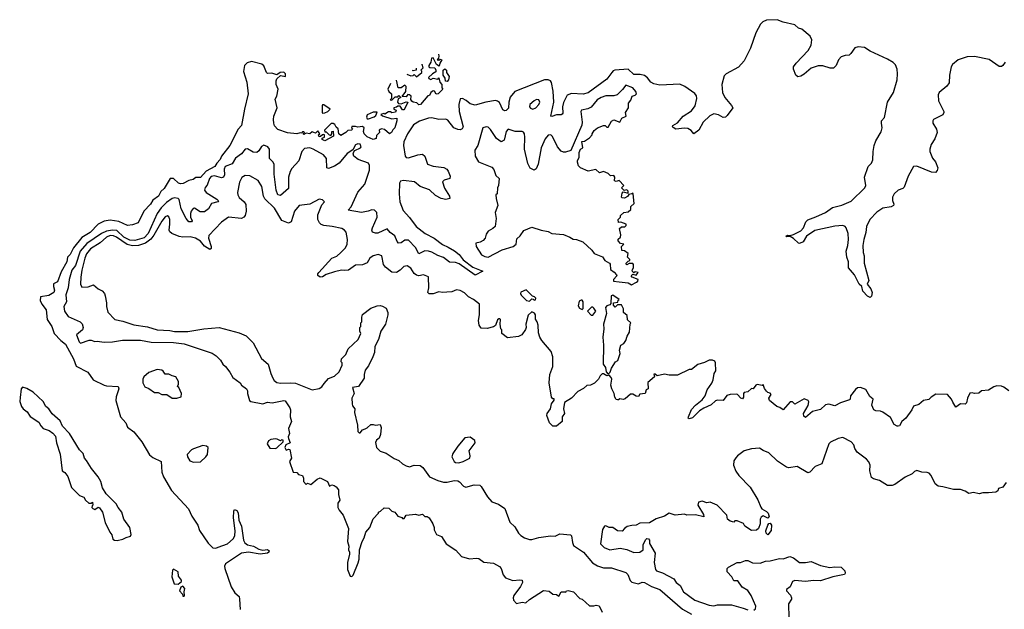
# Model space of a CAD drawing. Extents: x 2494159 to 2685562, y 773219 to 915170.
# Tile 35 of 201: x 2502396 to 2510778, y 895898 to 900916. Entities that reach past the tile are written whole.
import ezdxf

# ---------------------------------------------------------------- set-up
doc = ezdxf.new("R2010")
doc.units = 0

msp = doc.modelspace()

# ---------------------------------------------------------------- linework, layer by layer
at = {"layer": '0CON10XD'}
for points in [[(2509729.5, 899960.5), (2509740, 899995), (2509731.5, 900035), (2509733.5, 900055), (2509757.5, 900082.5), (2509783.1, 900215), (2509834, 900296), (2509866.4, 900405), (2509870.5, 900455), (2509865.6, 900495), (2509850.7, 900530.7), (2509831.8, 900551.8), (2509785, 900580.4), (2509637.3, 900647.3), (2509588.5, 900678.5), (2509535, 900685.6), (2509504.5, 900675.5), (2509473.1, 900626.9), (2509456.7, 900615), (2509425, 900612), (2509390.5, 900599.5), (2509365.7, 900574.3), (2509347.5, 900525), (2509325, 900502), (2509295, 900502.5), (2509233.2, 900523.2), (2509195, 900523.1), (2509135, 900502.5), (2509075, 900452), (2509045, 900434.2), (2509019.3, 900429.3), (2509004.1, 900444.1), (2508984, 900495), (2508983.8, 900515), (2509006, 900545), (2509107.5, 900655), (2509135, 900700), (2509141.2, 900745), (2509125.8, 900775.8), (2509055, 900836.2), (2509027.5, 900845), (2508995, 900871.2), (2508895, 900894), (2508845, 900915.8), (2508755, 900912), (2508721.7, 900898.3), (2508701.7, 900878.3), (2508663.1, 900805), (2508617.8, 900672.2), (2508564.4, 900565), (2508515, 900512.2), (2508411.2, 900455), (2508393.2, 900436.8), (2508373.5, 900365), (2508379.5, 900295), (2508397.8, 900255), (2508457.1, 900185), (2508466, 900165), (2508420.2, 900099.8), (2508405, 900086.9), (2508385, 900083.5), (2508346, 900105), (2508305, 900113.3), (2508271.5, 900098.5), (2508215, 900044.4), (2508176.9, 899975), (2508135, 899945.7), (2508113.4, 899973.4), (2508085, 899988.9), (2508055, 899993.7), (2507983.3, 899985), (2507958.8, 899998.8), (2507953.3, 900005), (2507956.2, 900015), (2507995, 900039.4), (2508045, 900095.7), (2508115, 900139.4), (2508147.3, 900182.7), (2508160.4, 900245), (2508157.5, 900267.5), (2508145, 900287.5), (2508057.9, 900347.9), (2508015, 900367.1), (2507845, 900357.6), (2507795, 900369.3), (2507768.8, 900385), (2507741.1, 900421.1), (2507715, 900441.3), (2507679.3, 900449.3), (2507625, 900450), (2507575, 900495.9), (2507463.6, 900486.4), (2507449.3, 900480.7), (2507437.3, 900465), (2507395, 900410), (2507235, 900293.2), (2507192.4, 900282.4), (2507095, 900288.5), (2507055.9, 900274.1), (2507025, 900210), (2507018, 900175), (2507018.6, 900121.4), (2507015, 900111.2), (2507005, 900107.1), (2506965, 900106.5), (2506925, 900091.9), (2506918.8, 900095), (2506942.8, 900215), (2506937.9, 900307.9), (2506922.3, 900382.3), (2506914.7, 900394.7), (2506895, 900404.5), (2506865, 900402.9), (2506611.1, 900305), (2506572.7, 900257.3), (2506560.9, 900215), (2506556.3, 900163.7), (2506537, 900143), (2506525, 900141.4), (2506509.3, 900149.3), (2506481.4, 900211.4), (2506465, 900223.3), (2506447.1, 900227.1), (2506365.3, 900214.7), (2506275, 900187.3), (2506230.5, 900200.5), (2506198.3, 900228.3), (2506165.4, 900245.4), (2506145, 900242), (2506134.6, 900195.4), (2506137.1, 900135), (2506171.5, 900005), (2506163, 899987), (2506145, 899978.5), (2506125, 899980), (2506092.5, 899995), (2506040.1, 900060.1), (2506025, 900070), (2505965, 900065.4), (2505905, 900079.3), (2505875, 900077.8), (2505798.7, 900051.3), (2505749.5, 900020.5), (2505698, 899945), (2505667.3, 899875), (2505663.8, 899845), (2505676.7, 899755), (2505685, 899743.3), (2505705, 899739.5), (2505785, 899766.1), (2505825, 899771.5), (2505844, 899754), (2505867.2, 899687.2), (2505915, 899670), (2506008, 899658), (2506032, 899645), (2506045, 899626.7), (2506060.6, 899585), (2506057.5, 899565), (2506009.6, 899550.4), (2505994.4, 899535), (2506012.3, 899482.3), (2506056.2, 899415), (2506056.7, 899395), (2506025, 899384.5), (2505985, 899394.5), (2505935, 899420.5), (2505885, 899467.6), (2505805, 899497.1), (2505756.5, 899536.5), (2505662.6, 899547.4), (2505639.2, 899540.8), (2505630.4, 899525), (2505626.8, 899435), (2505631.3, 899365), (2505661.2, 899291.2), (2505715, 899233.1), (2505770, 899155), (2505847.5, 899095), (2505925, 899055.6), (2505995, 899003.3), (2506045, 898980.9), (2506097.3, 898947.3), (2506136, 898916), (2506172.6, 898872.6), (2506255, 898809.1), (2506340, 898775), (2506275, 898740.8), (2506138.5, 898838.5), (2506105, 898848.9), (2506055, 898851.1), (2506005, 898891.8), (2505955, 898908.3), (2505906.1, 898936.1), (2505875, 898946.9), (2505845, 898949.3), (2505795, 898924.4), (2505766.9, 898976.9), (2505705, 899038.5), (2505675, 899039.5), (2505645, 899017.1), (2505622, 899015), (2505608.8, 899028.8), (2505590.4, 899075), (2505549.4, 899105), (2505525, 899135.8), (2505445, 899100), (2505425, 899099.2), (2505398.8, 899108.8), (2505394, 899124), (2505400, 899145), (2505438.2, 899235), (2505435.4, 899275), (2505416.2, 899293.8), (2505395, 899297.8), (2505362.5, 899285), (2505305, 899275.5), (2505193.3, 899295), (2505216.8, 899323.2), (2505275, 899449.2), (2505334.4, 899515), (2505373.4, 899635), (2505372.8, 899675), (2505364.4, 899695), (2505276.4, 899726.4), (2505240.8, 899755), (2505235.8, 899775), (2505239.3, 899790.7), (2505248.3, 899801.7), (2505296.7, 899825), (2505302.2, 899835), (2505295, 899855.5), (2505275, 899860), (2505255, 899850.6), (2505231.7, 899808.3), (2505185, 899776.9), (2505116.5, 899695), (2505075, 899668.5), (2505025, 899648.9), (2505010.8, 899655), (2505007.7, 899735), (2504981.5, 899765), (2504895, 899814.3), (2504865, 899824.3), (2504821.7, 899818.3), (2504797.7, 899795), (2504773.1, 899715), (2504711.9, 899648.1), (2504698.7, 899625), (2504684.5, 899575), (2504685, 899478.8), (2504615, 899420), (2504595, 899425.8), (2504579.6, 899465), (2504561.8, 899601.8), (2504562.2, 899682.2), (2504553.5, 899703.5), (2504523.1, 899735), (2504523.1, 899815), (2504508.8, 899835), (2504475, 899847.1), (2504455, 899836), (2504430.9, 899799.1), (2504414.4, 899785.6), (2504385, 899788.5), (2504335, 899817.8), (2504316.9, 899813.1), (2504285, 899773.9), (2504232.2, 899737.8), (2504205, 899688.8), (2504144.7, 899665), (2504136.8, 899645), (2504139.2, 899595), (2504130, 899575), (2504115, 899569.7), (2504055, 899587.3), (2504025, 899581), (2504012.3, 899565), (2503991.5, 899508.5), (2503973.6, 899486.4), (2503968.8, 899465), (2503983.4, 899445), (2504075, 899389.5), (2504088.4, 899375), (2504082.5, 899365), (2504029.5, 899350.5), (2504004.2, 899305), (2503968.7, 899281.3), (2503931.9, 899281.9), (2503885, 899311.1), (2503871.7, 899308.3), (2503855.9, 899285), (2503850.7, 899265), (2503850.3, 899235), (2503863.5, 899205), (2503857.5, 899195), (2503835, 899195.4), (2503812.5, 899222.5), (2503770.5, 899305), (2503753.3, 899385), (2503744.6, 899394.6), (2503715, 899398.8), (2503695, 899392.7), (2503645, 899359.7), (2503599.3, 899315), (2503567.1, 899265), (2503491, 899095), (2503455, 899059.7), (2503375, 899037.9), (2503335, 899038.3), (2503284, 899064), (2503222.2, 899122.2), (2503185.7, 899125.7), (2503133.8, 899116.2), (2503092.7, 899097.3), (2502968.9, 899011.1), (2502911.3, 898945), (2502870.2, 898825), (2502839.7, 898785), (2502817.7, 898705), (2502807.3, 898635), (2502790, 898575), (2502795.3, 898514.7), (2502773.1, 898475), (2502777.1, 898435), (2502808.7, 898388.7), (2502912, 898345), (2502928, 898328), (2502935.6, 898295), (2502932, 898275), (2502878.8, 898235), (2502902.5, 898175), (2502915, 898164), (2502987, 898187), (2503005, 898187.5), (2503035, 898176.2), (2503055, 898180), (2503115, 898172.5), (2503187.3, 898172.7), (2503271.1, 898188.9), (2503425, 898186.8), (2503515, 898170), (2503705, 898169.1), (2503795, 898157.2), (2504035, 898077.3), (2504069.2, 898055), (2504105, 898019.2), (2504125.7, 897985), (2504148.1, 897965), (2504184.6, 897914.6), (2504209.3, 897869.3), (2504273.8, 897825), (2504285, 897804), (2504325.8, 897775), (2504335.6, 897755.6), (2504336, 897735), (2504353.8, 897675), (2504363.3, 897665), (2504465, 897646.2), (2504505, 897660), (2504544.1, 897654.1), (2504645, 897674.4), (2504655, 897671.4), (2504695, 897613.3), (2504700.8, 897595), (2504699.2, 897535), (2504710, 897495), (2504683.3, 897435), (2504692.5, 897395), (2504682.5, 897365), (2504685, 897350), (2504700, 897315), (2504661.7, 897298.3), (2504652.5, 897275), (2504665, 897252.5), (2504685, 897260), (2504697, 897257), (2504710, 897185), (2504692.5, 897155), (2504723.6, 897063.6), (2504755, 897062.5), (2504770, 897045), (2504802.5, 897035), (2504812.5, 897015), (2504812.5, 896985), (2504835, 896960), (2504845, 896970), (2504875, 896960), (2504927.5, 897005), (2504955, 897016.7), (2505016.2, 896985), (2505032.5, 896945), (2505053, 896957), (2505072, 896952), (2505090, 896940), (2505109.2, 896915), (2505110, 896875), (2505122.5, 896825), (2505105, 896800), (2505104.4, 896764.4), (2505115, 896740), (2505149.7, 896699.7), (2505195.8, 896585), (2505187.5, 896475), (2505198, 896435), (2505194.2, 896405), (2505204, 896385), (2505204.1, 896365.9), (2505186, 896295), (2505186.4, 896236.4), (2505210.7, 896180.7), (2505225, 896177.5), (2505235, 896187.5), (2505277, 896293), (2505286, 896325), (2505288.8, 896405), (2505311.2, 896475), (2505328, 896505), (2505343.8, 896555), (2505376.2, 896595), (2505405, 896667.5), (2505450, 896715), (2505450, 896725), (2505468.3, 896731.7), (2505498.3, 896761.7), (2505538.3, 896758.3), (2505563, 896733), (2505590, 896725), (2505615, 896690), (2505648.3, 896678.3), (2505655, 896670), (2505668.3, 896671.7), (2505685, 896700), (2505765, 896707.5), (2505795, 896697.5), (2505825, 896707.5), (2505845, 896687.5), (2505866.2, 896686.2), (2505882.5, 896675), (2505913.3, 896625), (2505923.3, 896595), (2505923.3, 896573.3), (2505943.6, 896533.6), (2505986.4, 896516.4), (2506027.5, 896455), (2506109.5, 896399.5), (2506156.4, 896346.4), (2506225, 896326.7), (2506285, 896333.3), (2506305, 896330), (2506348.3, 896298.3), (2506429.5, 896289.5), (2506481.7, 896261.7), (2506493.9, 896243.9), (2506511.7, 896191.7), (2506532.5, 896165), (2506595, 896142), (2506655, 896148.8), (2506672.5, 896145), (2506676, 896125), (2506659.1, 896090.9), (2506603.3, 896015), (2506596.7, 895995), (2506600, 895975), (2506625, 895947.5), (2506675, 895957.5), (2506705, 895953.3), (2506735, 895980)], [(2505961.3, 900623.5), (2505962.5, 900622.5), (2505963.3, 900605), (2505961.7, 900588.3), (2505950, 900575), (2505965, 900570), (2505975, 900580), (2505990, 900575), (2505973.3, 900546.7), (2505968.3, 900521.7), (2505943.3, 900533.3), (2505915, 900590), (2505901.6, 900588.4), (2505897, 900553), (2505880, 900525), (2505880, 900515), (2505888.3, 900508.3), (2505930, 900505), (2505940, 900485), (2505938.3, 900471.7), (2505910, 900455), (2505877.5, 900425), (2505880, 900415), (2505895, 900407.5), (2505915, 900417.5), (2505955, 900410), (2505965, 900420), (2505972.5, 900385), (2505990, 900365), (2505990, 900335), (2505997.5, 900325), (2505957.5, 900285), (2505943, 900283), (2505928.3, 900308.3), (2505915, 900310), (2505897.5, 900295), (2505885, 900270), (2505871.7, 900268.3), (2505807.5, 900195), (2505795, 900192.5), (2505777, 900207), (2505745, 900213.3), (2505733.6, 900223.6), (2505727, 900237), (2505727.5, 900265), (2505715, 900277.5), (2505701.7, 900278.3), (2505685, 900260), (2505651.7, 900261.7), (2505683.3, 900305), (2505687, 900347), (2505675, 900360), (2505643.9, 900336.1), (2505616.7, 900336.7), (2505602.5, 900402.3)], [(2505551.8, 900374.2), (2505531.2, 900325), (2505537.5, 900305), (2505560, 900285), (2505560, 900245), (2505550, 900235), (2505565, 900230), (2505591.7, 900258.3), (2505615, 900260), (2505625, 900270), (2505640, 900255), (2505618.3, 900241.7), (2505612.5, 900215), (2505621.7, 900201.7), (2505645, 900200), (2505685, 900217.5), (2505700, 900215), (2505675, 900160), (2505665, 900150), (2505655, 900150), (2505635, 900180), (2505615, 900180), (2505605, 900170), (2505580, 900165), (2505580, 900155), (2505600, 900145), (2505595, 900130), (2505565, 900122.5), (2505551.7, 900131.7), (2505535, 900132.5), (2505505, 900112.5), (2505495, 900116.7), (2505471.7, 900108.3), (2505485, 900097.5), (2505565, 900072.5), (2505606.4, 900076.4), (2505607.5, 900055), (2505590, 899995), (2505571.7, 899978.3), (2505562.5, 899955), (2505545, 899943.3), (2505501.7, 899981.7), (2505475, 899986.7), (2505465, 899982.5), (2505457.5, 899975), (2505460, 899955), (2505435, 899930), (2505430, 899905), (2505405, 899897.5), (2505355, 899917.5), (2505330, 899945), (2505323.3, 899965), (2505330, 899995), (2505315, 900008), (2505275, 900000), (2505255, 900007.5), (2505223, 900007), (2505220, 899995), (2505230, 899985), (2505220, 899975), (2505188.3, 899971.7), (2505173.3, 899955), (2505131.4, 899931.4), (2505113.1, 899943.1), (2505108, 899988), (2505090.7, 900000.7), (2505080, 900025), (2505065, 900033.3), (2505048.3, 900031.7), (2504990, 899975), (2504995, 899960), (2505005, 899960), (2505030, 899935), (2505045, 899930), (2505052.5, 899945), (2505052.5, 899965), (2505065, 899967.5), (2505067.5, 899925), (2504995, 899884.3), (2504970, 899895), (2504971.7, 899908.3), (2504990, 899915), (2504990, 899935), (2504985, 899940), (2504973, 899937), (2504958.3, 899921.7), (2504945, 899920), (2504940, 899935), (2504950, 899945), (2504935, 899970), (2504915, 899950), (2504885, 899960), (2504866.4, 899943.6), (2504835, 899950), (2504815, 899940), (2504810, 899945), (2504820, 899955), (2504815, 899960), (2504805, 899960), (2504795, 899950), (2504785, 899952.5), (2504755, 899943.3), (2504675, 899953.3), (2504595, 899982), (2504565, 900013.8), (2504560, 900035), (2504555.8, 900065), (2504560.8, 900095), (2504586.7, 900165), (2504571.7, 900238.3), (2504586.2, 900265), (2504596.7, 900325), (2504580, 900365), (2504579.2, 900395), (2504585, 900412.5), (2504615, 900440), (2504658.3, 900431.7), (2504660, 900455), (2504645, 900470), (2504613, 900467), (2504585, 900447.5), (2504541.9, 900461.9), (2504505, 900458), (2504496.2, 900465), (2504473.6, 900523.6), (2504458.1, 900538.1), (2504369.7, 900559.7), (2504331.9, 900548.1), (2504308.5, 900525), (2504300.9, 900475), (2504330.6, 900385), (2504342.5, 900285), (2504309.6, 900155), (2504283.6, 900016.4), (2504255.5, 899984.5), (2504185, 899844), (2504114.5, 899755), (2504103.5, 899725), (2504074.4, 899695), (2504057.5, 899665), (2503983.3, 899626.7), (2503935, 899573.3), (2503895, 899572.5), (2503872.5, 899555), (2503835, 899548.6), (2503787.8, 899522.2), (2503765, 899519.4), (2503748, 899525), (2503705, 899563.3), (2503676.7, 899563.3), (2503625, 899478.1), (2503596.8, 899453.2), (2503578.9, 899415), (2503530.1, 899379.9), (2503510, 899345), (2503454.1, 899285.9), (2503405, 899188), (2503355, 899168.8), (2503315, 899163.1), (2503239.2, 899199.3), (2503165, 899209.2), (2503115, 899201.2), (2503065.3, 899174.7), (2502995.5, 899105), (2502925, 899062.2), (2502855, 898973.8), (2502825, 898916.5), (2502802.2, 898895), (2502797.9, 898855), (2502749.5, 898770.5), (2502717.5, 898685), (2502685, 898667.5), (2502683.5, 898645), (2502692.5, 898615), (2502687.5, 898595), (2502645, 898569.1), (2502573, 898557), (2502569.4, 898525), (2502583.1, 898495), (2502622.1, 898445), (2502630, 898365), (2502669.1, 898305), (2502690.8, 898245), (2502746.2, 898186.2), (2502786.4, 898155), (2502855, 898030), (2502877.2, 897967.2), (2502976.6, 897916.6), (2503022, 897852), (2503115, 897805.4), (2503135, 897799.1), (2503235, 897792.5), (2503239.2, 897775), (2503230.4, 897749.6), (2503216.2, 897705), (2503215.4, 897675), (2503253.1, 897535), (2503298.6, 897485), (2503315, 897448), (2503368.3, 897408.3), (2503435, 897322.5), (2503501.3, 897211.3), (2503528.5, 897188.5), (2503601.2, 897155), (2503605.8, 897065), (2503620.6, 897025), (2503688.5, 896908.5), (2503831.8, 896751.8), (2503861.3, 896691.3), (2503911.6, 896615), (2503927.3, 896567.3), (2504000.4, 896460.4), (2504040.9, 896420.9), (2504065, 896418.9), (2504085, 896425.3)], [(2505692.4, 900452.3), (2505725, 900437.5), (2505745, 900440), (2505755, 900450), (2505775, 900430), (2505820, 900465), (2505818.3, 900478.3), (2505810, 900485), (2505830, 900505), (2505822.5, 900535), (2505823.4, 900538.3)], [(2510786, 900555), (2510766.2, 900525), (2510753.6, 900516.4), (2510735, 900518.8), (2510648.3, 900578.3), (2510525, 900603.5), (2510461.5, 900598.5), (2510385, 900573.3), (2510337.1, 900535), (2510325.7, 900515), (2510311.9, 900445), (2510310.3, 900379.7), (2510289.7, 900350.3), (2510225, 900296), (2510214.3, 900275), (2510217.5, 900225), (2510264.2, 900135), (2510264.2, 900125), (2510254.3, 900105.7), (2510176.7, 900065), (2510170, 900055), (2510170, 900035), (2510202.5, 899985), (2510207.1, 899955), (2510186.8, 899903.2), (2510155.8, 899855), (2510145.7, 899815), (2510145.7, 899795), (2510167, 899737), (2510192.5, 899705), (2510213.8, 899655), (2510208, 899632), (2510193.9, 899616.1), (2510157.6, 899617.6), (2510035, 899668.6), (2510005, 899666), (2509960.6, 899585), (2509925, 899490), (2509915, 899480), (2509875, 899463.6), (2509842.1, 899435), (2509826.4, 899405), (2509827.2, 899377.2), (2509837.5, 899345), (2509835, 899333.8), (2509815, 899322.5), (2509745, 899312.8), (2509692.2, 899277.8), (2509635, 899215.6), (2509604.6, 899155), (2509600.6, 899105), (2509581.9, 899045), (2509574.5, 898995), (2509575.8, 898935), (2509584, 898905), (2509585.7, 898845), (2509624.1, 898695.9), (2509611.2, 898665), (2509642, 898625), (2509653.3, 898595), (2509646.7, 898563.3), (2509637.5, 898552.5), (2509615, 898562.5), (2509574.4, 898605), (2509566.7, 898645), (2509543.9, 898663.9), (2509504.3, 898745), (2509452.9, 898805), (2509451.1, 898855), (2509437.8, 898895), (2509431.1, 898945), (2509445.7, 898995), (2509451.1, 899045), (2509448.9, 899095), (2509433.4, 899143.4), (2509425, 899155.8), (2509405, 899162.9), (2509335, 899159.4), (2509165, 899122.5), (2509095, 899072), (2509065, 899026.2), (2509035, 899010), (2509025, 899012.5), (2508985, 899053.3), (2508955, 899070), (2508928.3, 899068.3), (2508920, 899075), (2508935, 899082.5), (2508955, 899080), (2508985, 899088.8), (2509045, 899119.2), (2509070, 899145), (2509088, 899195), (2509105, 899213.8), (2509173.3, 899236.7), (2509255, 899274), (2509315, 899317.5), (2509395, 899338.1), (2509475, 899371.4), (2509591.2, 899485), (2509600, 899505), (2509588, 899575), (2509618, 899665), (2509646.7, 899695), (2509658, 899722), (2509660.8, 899795), (2509671.2, 899845), (2509686, 899885), (2509729.5, 899960.5)], [(2505770, 900503.2), (2505770, 900485), (2505745, 900480), (2505739.7, 900483.3)], [(2506035, 900390), (2506021.7, 900391.7), (2506017, 900417), (2506000, 900445), (2506000, 900485), (2506015, 900497.5), (2506030, 900485), (2506030, 900465), (2506051.7, 900431.7), (2506047.5, 900405), (2506035, 900390)], [(2507605, 898660), (2507648.3, 898681.7), (2507658.3, 898691.7), (2507660, 898705), (2507610, 898725), (2507603, 898737), (2507615, 898750), (2507645, 898742.5), (2507660, 898765), (2507635, 898770), (2507625, 898760), (2507611.7, 898771.7), (2507610, 898785), (2507622.5, 898805), (2507621.7, 898831.7), (2507615, 898840), (2507585, 898840), (2507565, 898830), (2507560, 898835), (2507560, 898845), (2507575, 898860), (2507590, 898865), (2507590, 898875), (2507570, 898895), (2507577, 898927), (2507545, 898947.5), (2507521.7, 898951.7), (2507520, 898985), (2507540, 899005), (2507511.7, 899011.7), (2507490, 899035), (2507491.7, 899048.3), (2507510, 899065), (2507512.5, 899085), (2507501.7, 899138.3), (2507518.3, 899151.7), (2507547, 899153), (2507560, 899165), (2507560, 899175), (2507515, 899192.5), (2507495, 899190), (2507490, 899215), (2507510, 899235), (2507511.7, 899248.3), (2507540, 899275), (2507575, 899280), (2507598.3, 899301.7), (2507600, 899325), (2507628.3, 899351.7), (2507620, 899435), (2507615, 899440), (2507607.5, 899432.5), (2507581.7, 899428.3), (2507569.3, 899410.7), (2507545, 899397.5), (2507525, 899400), (2507520, 899405), (2507525, 899440), (2507535, 899450), (2507575, 899440), (2507577.5, 899455), (2507565, 899467.5), (2507541.7, 899461.7), (2507520, 899485), (2507540, 899505), (2507498.3, 899548.3), (2507475, 899540), (2507460, 899545), (2507462.5, 899575), (2507455, 899590), (2507425, 899587.5), (2507405, 899607.5), (2507365, 899622.5), (2507333, 899613), (2507301.7, 899641.7), (2507235, 899627.5), (2507170, 899655), (2507153, 899673), (2507143.6, 899703.6), (2507144.1, 899715.9), (2507160, 899745), (2507160, 899785), (2507170, 899815), (2507190, 899825), (2507181.7, 899878.3), (2507205, 899882.5), (2507248.3, 899911.7), (2507270, 899935), (2507270, 899945), (2507287, 899973), (2507315, 899996.7), (2507365, 900016.7), (2507380, 900015), (2507395, 900000), (2507405, 900002.5), (2507435, 900052.5), (2507455, 900062.5), (2507505, 900043.3), (2507523.6, 900076.4), (2507560, 900095), (2507553.3, 900125), (2507580, 900165), (2507580, 900205), (2507598.3, 900231.7), (2507610, 900265), (2507637, 900273), (2507647.5, 900285), (2507642.5, 900305), (2507616.7, 900335), (2507555, 900360), (2507528.3, 900321.7), (2507482.9, 900277.1), (2507455, 900266.7), (2507385, 900267.1), (2507345, 900253.5), (2507312.2, 900235), (2507260, 900170), (2507232.9, 900157.1), (2507180, 900145), (2507174.3, 900135), (2507184.4, 900045), (2507181.2, 900018.8), (2507088, 899802), (2507041.7, 899788.3), (2507025, 899788), (2507007, 899797), (2506973.3, 899833.3), (2506932.6, 899922.6), (2506918.8, 899935), (2506895, 899931.8), (2506868.5, 899901.5), (2506835.7, 899825), (2506810, 899685), (2506793.8, 899646.2), (2506775, 899636.2), (2506742.4, 899652.4), (2506723.2, 899693.2), (2506694.4, 899815), (2506696.3, 899916.3), (2506692.9, 899945), (2506685, 899958.8), (2506674.2, 899964.2), (2506613.6, 899963.6), (2506554.5, 899985.5), (2506537.1, 899965), (2506519.7, 899890.3), (2506495, 899877.5), (2506454.5, 899904.5), (2506405, 899981.2), (2506385, 900000), (2506367, 900003), (2506340, 899995), (2506295.8, 899844.2), (2506270, 899805), (2506273.3, 899755), (2506302.5, 899705), (2506415, 899660), (2506431.7, 899641.7), (2506449.3, 899589.3), (2506477.5, 899565), (2506472.5, 899505), (2506462.5, 899485), (2506460, 899435), (2506450, 899425), (2506453, 899393), (2506467.5, 899335), (2506443.3, 899275), (2506453.3, 899225), (2506443.6, 899156.4), (2506425, 899137.5), (2506383.6, 899116.4), (2506368.3, 899091.7), (2506360, 899055), (2506343, 899037), (2506317, 899023), (2506280, 899015), (2506282.5, 898985), (2506327.5, 898915), (2506355, 898899.2), (2506385, 898895.7), (2506502.4, 898957.6), (2506597.5, 898985), (2506623.6, 899006.4), (2506629.3, 899050.7), (2506657.5, 899075), (2506688.3, 899121.7), (2506755, 899150), (2506835, 899123.3), (2506895, 899112.5), (2506925, 899096.7), (2507025, 899086.7), (2507080, 899065), (2507107.5, 899047.5), (2507136.4, 899046.4), (2507190, 899025), (2507267.5, 898955), (2507287, 898927), (2507358.3, 898898.3), (2507377, 898867), (2507417.5, 898845), (2507423.3, 898835), (2507425, 898790), (2507456.4, 898766.4), (2507477.5, 898745), (2507480, 898735), (2507450, 898705), (2507451.7, 898691.7), (2507500, 898685), (2507575, 898677.5), (2507605, 898660)], [(2504975, 900120), (2504995, 900122.5), (2505020, 900135), (2505040, 900155), (2504985, 900190), (2504975, 900190), (2504970, 900185), (2504970, 900125), (2504975, 900120)], [(2506765, 900154.4), (2506789.2, 900165), (2506815.6, 900195), (2506823.1, 900215), (2506814.3, 900234.3), (2506795, 900235.6), (2506775, 900225.6), (2506740, 900195), (2506737.5, 900175), (2506745, 900164.2), (2506765, 900154.4)], [(2505365, 900072.5), (2505415, 900090), (2505428.3, 900101.7), (2505438.3, 900128.3), (2505405, 900130), (2505355, 900107.5), (2505347.5, 900085), (2505355, 900072.5), (2505365, 900072.5)], [(2509107.3, 897632.7), (2509113.8, 897663.8), (2509110, 897675), (2509075, 897690), (2508996.4, 897643.6), (2508975, 897662.5), (2508955, 897662.5), (2508895, 897596.2), (2508866.4, 897616.4), (2508841.2, 897625), (2508780, 897675), (2508773.3, 897695), (2508792.5, 897725), (2508785, 897737.5), (2508764.1, 897744.1), (2508752.5, 897755), (2508736.4, 897776.4), (2508725, 897810), (2508717.5, 897802.5), (2508675, 897810), (2508663.6, 897806.4), (2508640, 897775), (2508625, 897777.5), (2508595, 897747.5), (2508565, 897742.5), (2508557.5, 897735), (2508557.7, 897702.3), (2508550.7, 897689.3), (2508535, 897693.3), (2508506.7, 897725), (2508495, 897728.8), (2508445, 897725.8), (2508415, 897716.9), (2508385.8, 897674.2), (2508337.3, 897677.3), (2508318.7, 897671.3), (2508282, 897638), (2508219.4, 897610.6), (2508182.9, 897587.1), (2508125, 897526.7), (2508095, 897520), (2508087.5, 897525), (2508088.8, 897535), (2508115, 897596.7), (2508148.8, 897635), (2508205, 897680), (2508231.2, 897715), (2508247.5, 897765), (2508288.7, 897821.3), (2508298.8, 897851.2), (2508307.5, 897905), (2508321.7, 897928.3), (2508320, 897995), (2508315, 898010), (2508295, 898017.5), (2508265, 898017.5), (2508225, 897997.5), (2508169.3, 897980.7), (2508115, 897937.5), (2508095, 897937.5), (2507995, 897890), (2507925, 897890), (2507885, 897900), (2507823.3, 897883.3), (2507805, 897897.5), (2507795, 897897.5), (2507800, 897875), (2507743, 897827), (2507747.5, 897775), (2507730, 897765), (2507720, 897735), (2507675, 897730), (2507665, 897710), (2507645, 897712.5), (2507615, 897727.5), (2507595, 897727.5), (2507551.7, 897688.3), (2507535, 897682.5), (2507505, 897690), (2507495, 897680), (2507485, 897680), (2507473.6, 897683.6), (2507463, 897703), (2507456.7, 897735), (2507436.7, 897775), (2507430, 897805), (2507436.7, 897855), (2507430.7, 897870.7), (2507415, 897890), (2507393.9, 897883.9), (2507365, 897902.5), (2507355, 897902.5), (2507336.7, 897885), (2507325, 897857.5), (2507288.3, 897821.7), (2507255, 897803.8), (2507225, 897802.5), (2507195, 897776.2), (2507147.7, 897752.3), (2507095, 897693.3), (2507035, 897656.7), (2507026.2, 897605), (2507033.8, 897565), (2507013.3, 897535), (2507013.3, 897495), (2506965, 897457.5), (2506935, 897457.5), (2506927.5, 897465), (2506905.8, 897485.8), (2506884.3, 897545.7), (2506886.7, 897563.3), (2506913.8, 897605), (2506923.3, 897645), (2506947, 897677), (2506945, 897690), (2506935, 897690), (2506923, 897703), (2506903.8, 897825), (2506910, 897895), (2506933.8, 897965), (2506934, 898045), (2506920.7, 898090.7), (2506840, 898185), (2506824.1, 898214.1), (2506811.7, 898251.7), (2506810, 898315), (2506802.5, 898345), (2506788.3, 898368.3), (2506787.5, 898405), (2506779.3, 898419.3), (2506755, 898430), (2506725, 898400), (2506703.8, 898325), (2506706.7, 898295), (2506701.7, 898278.3), (2506670, 898235), (2506641.7, 898218.3), (2506548.3, 898208.3), (2506500, 898245), (2506500, 898275), (2506492.5, 898285), (2506487.5, 898325), (2506490, 898365), (2506485, 898370), (2506475, 898370), (2506465, 898360), (2506447, 898313), (2506428.3, 898301.7), (2506375, 898287.5), (2506325, 898290), (2506307.5, 898315), (2506301.2, 898355), (2506310, 898405), (2506310, 898495), (2506260, 898535), (2506217.7, 898557.7), (2506182.3, 898592.3), (2506145, 898611.2), (2506113.9, 898616.1), (2506075, 898600), (2506033.6, 898596.4), (2505995, 898593.8), (2505965, 898600), (2505915, 898583.8), (2505883, 898583), (2505870, 898595), (2505878.8, 898635), (2505875, 898726.7), (2505835, 898745.5), (2505795, 898735.6), (2505775, 898740.6), (2505755, 898755.8), (2505725, 898800), (2505695, 898820.6), (2505665, 898814.2), (2505635, 898783.1), (2505605, 898765.5), (2505565, 898765.6), (2505510.2, 898810.2), (2505492.2, 898832.2), (2505478.8, 898905), (2505447.3, 898917.3), (2505405, 898907.1), (2505377.5, 898885), (2505353, 898847), (2505315, 898828), (2505255, 898827.5), (2505195, 898783.8), (2505165, 898780), (2505134.4, 898784.4), (2505075, 898770.8), (2505005, 898746.5), (2504975, 898727.5), (2504955, 898724), (2504935, 898737.5), (2504935, 898752.5), (2504942.9, 898765), (2505054.5, 898885), (2505095, 898903.3), (2505129.6, 898935), (2505169.6, 898975), (2505185.3, 899005), (2505186.2, 899045), (2505175, 899106.7), (2505162.5, 899125), (2505138.8, 899138.8), (2505056.7, 899156.7), (2504983.9, 899163.9), (2504962.3, 899172.3), (2504947.8, 899187.8), (2504933.3, 899215), (2504934.5, 899255), (2504968.8, 899341.2), (2504990, 899365), (2504975, 899382.5), (2504945, 899388.8), (2504865, 899345.8), (2504774.2, 899335), (2504734.5, 899285), (2504707.5, 899195), (2504685, 899184.3), (2504626.7, 899206.7), (2504565, 899310.9), (2504482.2, 899392.2), (2504472.7, 899412.7), (2504458.8, 899495), (2504425, 899547.5), (2504355, 899585.6), (2504315, 899591.1), (2504286.3, 899573.7), (2504267.4, 899532.6), (2504251.1, 899445), (2504253.1, 899425), (2504263.4, 899403.4), (2504307.5, 899365), (2504322.4, 899342.4), (2504322.9, 899285), (2504315, 899250), (2504305, 899236), (2504285, 899224.2), (2504175, 899236.5), (2504115, 899192.5), (2504005, 899078), (2504002.1, 899055), (2504027.1, 898985), (2504025, 898969.4), (2504015, 898958.7), (2503968.8, 898988.8), (2503935, 899030.8), (2503893.8, 899055), (2503846.4, 899066.4), (2503785, 899064.7), (2503755, 899070), (2503692, 899095), (2503675, 899110), (2503668.6, 899125), (2503675.4, 899174.6), (2503673.8, 899215), (2503666.7, 899236.7), (2503655, 899245.5), (2503635, 899236.9), (2503605, 899201.1), (2503538.8, 899081.2), (2503512.8, 899047.2), (2503467.2, 899012.8), (2503407, 898993), (2503355, 898991), (2503311.2, 899001.2), (2503220.5, 899065), (2503195, 899076.6), (2503165, 899077.8), (2503135, 899065.9), (2503082.5, 899017.5), (2503000, 898965), (2502965, 898922.7), (2502949.8, 898885), (2502926.4, 898785), (2502916.4, 898725), (2502914.5, 898664.5), (2502925, 898640), (2502977.7, 898642.3), (2503025, 898658.6), (2503065, 898625.8), (2503098, 898608), (2503117.1, 898585), (2503124.4, 898565), (2503135.8, 898505), (2503133.8, 898473.8), (2503145, 898426.7), (2503204.7, 898364.7), (2503275, 898348.9), (2503368, 898318), (2503485, 898302.2), (2503565, 898275.3), (2503675, 898269.7), (2503715, 898260.7), (2503828.1, 898261.9), (2503965, 898283.5), (2504095, 898294.7), (2504265, 898251.6), (2504325, 898225.4), (2504383.8, 898165), (2504453.2, 898033.2), (2504510.8, 897985), (2504532.9, 897905), (2504550.8, 897865), (2504563.6, 897845), (2504585, 897828.9), (2504615, 897821.3), (2504705, 897825.8), (2504745, 897821.6), (2504886.1, 897766.1), (2504945, 897776), (2504967.6, 897792.4), (2504988.3, 897818.3), (2505025, 897862.5), (2505075, 897882.5), (2505115, 897920), (2505140, 897975), (2505140, 897995), (2505132.5, 898005), (2505135, 898030), (2505173, 898067), (2505192.5, 898115), (2505277, 898193), (2505300, 898245), (2505292.5, 898265), (2505292.5, 898295), (2505300, 898305), (2505300, 898335), (2505307.5, 898345), (2505307.5, 898385), (2505315, 898407.5), (2505385, 898460), (2505440.7, 898479.3), (2505465, 898482.5), (2505485, 898477.5), (2505515, 898460), (2505530, 898425), (2505531.2, 898405), (2505511.2, 898325), (2505470, 898265), (2505450, 898195), (2505420, 898135), (2505416.1, 898083.9), (2505403.3, 898045), (2505365, 897970), (2505338.3, 897931.7), (2505327.5, 897895), (2505327.5, 897865), (2505280, 897795), (2505230, 897785), (2505243.3, 897735), (2505224.1, 897695.9), (2505226.2, 897645), (2505230, 897630), (2505248.8, 897605), (2505246.1, 897573.9), (2505272, 897465), (2505275, 897410), (2505285, 897400), (2505295, 897400), (2505314.2, 897425.8), (2505335.9, 897434.1), (2505355, 897441.2), (2505385, 897470), (2505405, 897471.2), (2505425, 897463.8), (2505465, 897470), (2505472.5, 897445), (2505468.8, 897385), (2505456.2, 897355), (2505435, 897336.7), (2505426.4, 897316.4), (2505434.4, 897275), (2505465, 897242.2), (2505515, 897226.7), (2505585, 897181.1), (2505625, 897163.8), (2505655.3, 897135.3), (2505685, 897117.9), (2505715, 897110.4), (2505755, 897123.1), (2505805, 897122.7), (2505828.5, 897105), (2505885, 897023.8), (2505955, 896994.2), (2506005, 896980.6), (2506035, 896980.3), (2506095, 896992.5), (2506125, 896990.4), (2506141.3, 896981.3), (2506174.7, 896944.7), (2506195, 896936.9), (2506265.5, 896955.5), (2506312.9, 896952.9), (2506325, 896943.3), (2506378.2, 896855), (2506415, 896812), (2506471.3, 896791.3), (2506525.7, 896755), (2506569.4, 896639.4), (2506610.5, 896600.5), (2506643.6, 896545), (2506663.3, 896525), (2506695, 896504.7), (2506735, 896492.2), (2506755, 896491.2), (2506815, 896508.8), (2506915, 896522.3), (2506955, 896520.5), (2506995, 896540), (2507085, 896530.8), (2507095, 896522.5), (2507101.3, 896465), (2507110.6, 896440.6), (2507194.5, 896385), (2507271.7, 896291.7), (2507315, 896267.5), (2507365, 896249.2), (2507435, 896251.1), (2507555, 896210), (2507573.6, 896193.6), (2507592.9, 896142.9), (2507608, 896128), (2507665, 896114.6), (2507695, 896128.1), (2507715, 896124.5), (2507775, 896090.9), (2507845.8, 896065), (2507953.5, 895973.5), (2508037.6, 895897.6), (2508115.3, 895855.3)], [(2506735, 898520), (2506755, 898540), (2506768.3, 898538.3), (2506775, 898530), (2506788.3, 898531.7), (2506790, 898545), (2506778.3, 898558.3), (2506761.7, 898561.7), (2506707, 898617), (2506663.6, 898596.4), (2506660, 898585), (2506665, 898570), (2506710, 898525), (2506735, 898520)], [(2507185, 898450), (2507192.5, 898457.5), (2507193.6, 898513.6), (2507185, 898527.5), (2507175, 898530), (2507159.3, 898520.7), (2507150.5, 898480.5), (2507160.5, 898460.5), (2507185, 898450)], [(2507405, 897900), (2507422.5, 897915), (2507435, 897950), (2507467, 898003), (2507487.5, 898015), (2507506.7, 898075), (2507503.6, 898103.6), (2507512.5, 898145), (2507539.3, 898160.7), (2507556.7, 898185), (2507568.3, 898221.7), (2507587.5, 898255), (2507592.5, 898325), (2507600, 898335), (2507571.7, 898361.7), (2507568.3, 898398.3), (2507537.5, 898425), (2507537.5, 898455), (2507518.3, 898488.3), (2507485, 898490), (2507465, 898470), (2507450, 898485), (2507450, 898505), (2507488.3, 898511.7), (2507491.7, 898528.3), (2507500, 898535), (2507445, 898570), (2507432.5, 898565), (2507428.3, 898501.7), (2507420, 898490), (2507395, 898480), (2507383, 898467), (2507392.5, 898415), (2507366.4, 898323.6), (2507368.8, 898285), (2507360, 898215), (2507365.7, 898145), (2507363.3, 897985), (2507382.5, 897955), (2507388.3, 897918.3), (2507405, 897900)], [(2507275, 898400), (2507300, 898435), (2507285, 898460), (2507275, 898470), (2507265, 898470), (2507230, 898435), (2507261.7, 898401.7), (2507275, 898400)], [(2503735, 897693.3), (2503770, 897705), (2503772.5, 897735), (2503750, 897785), (2503740, 897795), (2503747.5, 897812.5), (2503747.5, 897835), (2503725, 897876.2), (2503693.3, 897883.3), (2503665, 897900), (2503635, 897900), (2503618.8, 897925), (2503605, 897934), (2503565, 897937.3), (2503495, 897914.4), (2503452.5, 897875), (2503445.6, 897855), (2503445.6, 897825), (2503461.2, 897791.2), (2503495, 897777.5), (2503545, 897742), (2503575, 897743.3), (2503605, 897726.7), (2503650, 897725), (2503695, 897693.8), (2503735, 897693.3)], [(2503225, 896483.3), (2503275, 896493.5), (2503301.1, 896508.9), (2503339.5, 896520.5), (2503343.8, 896535), (2503332.5, 896595), (2503283.6, 896663.6), (2503264.2, 896725), (2503233.8, 896763.8), (2503218.2, 896795), (2503131.6, 896881.6), (2503101.8, 896931.8), (2503086.5, 896985), (2503065, 897023.8), (2503006, 897095), (2502965.4, 897165.4), (2502948, 897185), (2502936.2, 897225), (2502903.8, 897255), (2502820.8, 897395), (2502760, 897455), (2502740.3, 897500.3), (2502672.1, 897562.1), (2502643.4, 897603.4), (2502618, 897625), (2502596.2, 897665), (2502510, 897745), (2502458, 897778), (2502421.3, 897788.7), (2502407.4, 897772.6), (2502399.6, 897700.4), (2502396, 897665), (2502411.4, 897625), (2502424.6, 897604.6), (2502458.7, 897578.7), (2502485, 897538.5), (2502559.8, 897489.8), (2502575, 897458), (2502595.8, 897435), (2502648.3, 897418.3), (2502677.6, 897397.6), (2502701.1, 897371.1), (2502709.6, 897315), (2502739.3, 897219.3), (2502756.7, 897075), (2502780.8, 897060.8), (2502807.2, 897027.2), (2502838, 896935), (2502905, 896866.7), (2502943.3, 896853.3), (2502955.9, 896825.9), (2502985, 896800), (2503005, 896800), (2503015, 896810), (2503020, 896785), (2503011.7, 896778.3), (2503010, 896765), (2503020, 896755), (2503035, 896747.5), (2503063, 896767), (2503075, 896760), (2503100, 896725), (2503123.8, 896635), (2503164, 896555), (2503181.7, 896531.7), (2503188.8, 896495), (2503202.5, 896485), (2503225, 896483.3)], [(2510816.5, 897756.5), (2510775, 897787.1), (2510755, 897796), (2510715, 897798.8), (2510689.3, 897790.7), (2510645, 897763.3), (2510585, 897756.7), (2510561.7, 897738.3), (2510525, 897733.3), (2510505, 897740), (2510485, 897736.2), (2510463.8, 897695), (2510455.7, 897655), (2510445, 897643.8), (2510404.3, 897645.7), (2510365, 897617.5), (2510340.5, 897659.5), (2510328.8, 897685), (2510295, 897726.2), (2510195, 897727.5), (2510155, 897703.3), (2510135, 897683.3), (2510090, 897675), (2510050.7, 897639.3), (2510005, 897626.7), (2509990.8, 897595), (2509941.4, 897525), (2509906.2, 897495), (2509885, 897460), (2509875, 897456.7), (2509865, 897456.7), (2509841.4, 897471.4), (2509810, 897530), (2509745, 897576), (2509725, 897584), (2509685.8, 897585.8), (2509668.8, 897595), (2509651.2, 897635), (2509662.5, 897685), (2509635, 897707.5), (2509599.5, 897769.5), (2509555, 897786.7), (2509528.3, 897781.7), (2509510.5, 897769.5), (2509470, 897715), (2509466.7, 897685), (2509460.7, 897679.3), (2509385, 897653.8), (2509335, 897628.8), (2509285, 897643.8), (2509255, 897638), (2509215, 897597.5), (2509145, 897580), (2509085, 897528.8), (2509071.1, 897541.1), (2509068.6, 897565), (2509107.3, 897632.7)], [(2504575, 897267.5), (2504585, 897272.5), (2504638.3, 897321.7), (2504638.3, 897338.3), (2504625, 897340), (2504615, 897330), (2504587, 897347), (2504575, 897347.5), (2504535, 897342.5), (2504515, 897332.5), (2504503.3, 897305), (2504525, 897270), (2504575, 897267.5)], [(2506135, 897144.4), (2506172.5, 897155), (2506228.8, 897185), (2506232, 897205), (2506222.5, 897245), (2506272.5, 897315), (2506270, 897335), (2506231.7, 897361.7), (2506185, 897356.2), (2506125, 897286.2), (2506084.4, 897225), (2506075.8, 897195), (2506094, 897155), (2506105.9, 897145.9), (2506135, 897144.4)], [(2510795, 896977.5), (2510765, 896937.5), (2510730, 896925), (2510722.5, 896905), (2510705, 896893.8), (2510645, 896887.5), (2510595, 896890), (2510565, 896880), (2510515, 896891.2), (2510475, 896883.3), (2510445, 896902.5), (2510405, 896916.2), (2510345, 896916.2), (2510255, 896941.2), (2510215, 896946.2), (2510190, 896965), (2510156.2, 897035), (2510137.5, 897055), (2510123, 897063), (2510075, 897064), (2510032.5, 897077.5), (2510015, 897071.2), (2509995, 897049.2), (2509935, 897023.1), (2509845, 896959.2), (2509825, 896950), (2509785, 896951.2), (2509716, 896995), (2509665, 897007.8), (2509648.5, 897018.5), (2509633.3, 897075), (2509637.5, 897125), (2509625, 897153.3), (2509605.8, 897175.8), (2509525, 897236.2), (2509506, 897265), (2509497.1, 897297.1), (2509475, 897323.8), (2509405, 897360), (2509365, 897350), (2509299.1, 897320.9), (2509284, 897305), (2509225, 897136.7), (2509167.5, 897112.5), (2509124, 897066), (2509105, 897057.8), (2509015, 897112.5), (2508945, 897100.8), (2508925, 897106), (2508847, 897157), (2508775, 897230), (2508725, 897248), (2508695, 897268.8), (2508625, 897262), (2508564.5, 897245.5), (2508506.2, 897205), (2508492.1, 897187.9), (2508475, 897160), (2508472, 897125), (2508493, 897073), (2508517.1, 897035), (2508615, 896936.7), (2508679.4, 896829.4), (2508705, 896767.5), (2508715, 896752.5), (2508755, 896730), (2508766.7, 896715), (2508776.7, 896683.3), (2508765, 896673.3), (2508725, 896692.5), (2508708.3, 896681.7), (2508701.2, 896665), (2508700, 896625), (2508686.7, 896585), (2508669.3, 896570.7), (2508625, 896567.5), (2508570, 896605), (2508558.3, 896628.3), (2508505, 896650), (2508485, 896650), (2508475, 896640), (2508445, 896647.5), (2508422.5, 896665), (2508415, 896700), (2508335, 896783.3), (2508275, 896808.8), (2508245, 896803.8), (2508205, 896816.7), (2508175, 896810), (2508170, 896785), (2508216.9, 896705), (2508220, 896685), (2508150.7, 896700.7), (2508075, 896700), (2508055, 896707.5), (2507975, 896700), (2507925, 896715.8), (2507885, 896690), (2507815, 896666.7), (2507757, 896633), (2507675, 896630), (2507645, 896612.5), (2507608.3, 896611.7), (2507568.3, 896601.7), (2507543.6, 896586.4), (2507525, 896562.5), (2507485, 896566.2), (2507445, 896593.3), (2507415, 896593.8), (2507385, 896609.2), (2507373.8, 896605), (2507357.5, 896577.5), (2507340, 896455), (2507373, 896423), (2507420, 896405), (2507506.8, 896416.8), (2507565.8, 896405.8), (2507625, 896380.8), (2507675, 896384.4), (2507703.3, 896405), (2507702.5, 896445), (2507725, 896490), (2507735, 896500), (2507748.3, 896498.3), (2507757.5, 896485), (2507758.3, 896458.3), (2507806.4, 896376.4), (2507798.5, 896295), (2507808.1, 896235), (2507818.8, 896225), (2507868.8, 896208.8), (2507965, 896158.1), (2507984.6, 896125), (2508018.8, 896098.8), (2508048.5, 896045), (2508145, 895975.6), (2508265, 895931.4), (2508305, 895928), (2508336.4, 895936.4), (2508455, 895935.6), (2508555, 895906.9), (2508595, 895894.4)], [(2503875, 897150), (2503935, 897153.3), (2503981.2, 897195), (2503994, 897215), (2504000, 897275), (2503986.7, 897286.7), (2503955, 897291.2), (2503875, 897264), (2503858.8, 897255), (2503822.5, 897215), (2503824.2, 897194.2), (2503845, 897160), (2503875, 897150)], [(2504085, 896425.3), (2504163.9, 896456.1), (2504212.5, 896497.5), (2504226.6, 896523.4), (2504231.2, 896565), (2504216.4, 896675), (2504218.6, 896731.4), (2504225, 896747.5), (2504245, 896738), (2504255, 896717.5), (2504261.9, 896655), (2504285.6, 896605), (2504300, 896485), (2504313, 896463), (2504336.4, 896446.4), (2504385.3, 896435.3), (2504430.5, 896410.5), (2504465, 896402), (2504505, 896405.3), (2504520, 896395), (2504516.4, 896383.6), (2504505, 896376.7), (2504444.1, 896365.9), (2504345, 896383.2), (2504285, 896376.2), (2504146.9, 896285), (2504140.6, 896265), (2504143.8, 896243.8), (2504197.6, 896087.6), (2504226.9, 896036.9), (2504265.4, 896005.4), (2504266.6, 895983.4), (2504271.6, 895895)], [(2508765, 896530), (2508750, 896545), (2508747.5, 896565), (2508765, 896612.5), (2508775, 896627.5), (2508785, 896630), (2508796.7, 896615), (2508793, 896567), (2508765, 896530)], [(2508645, 895890.8), (2508658.9, 895901.1), (2508662.9, 895925), (2508624.2, 896014.2), (2508595, 896056.7), (2508546.7, 896085), (2508510.5, 896140.5), (2508475, 896140), (2508457.5, 896175), (2508420, 896215), (2508420, 896245), (2508430, 896255), (2508503.6, 896296.4), (2508533, 896297), (2508575, 896312.5), (2508595, 896312.5), (2508635, 896293.8), (2508700.7, 896289.3), (2508745, 896306.7), (2508785, 896310), (2508865, 896330.8), (2508895, 896327.5), (2508952.7, 896347.3), (2508985, 896335.8), (2509035, 896296.9), (2509085, 896295.6), (2509135, 896304.4), (2509215, 896269.5), (2509292.8, 896252.8), (2509335, 896258.9), (2509390, 896255), (2509420, 896225), (2509423.3, 896205), (2509417.5, 896195), (2509317.2, 896172.8), (2509215, 896140), (2509155, 896142.5), (2509085, 896135.4), (2508995, 896141.4), (2508975, 896133.3), (2508955, 896090), (2508923.3, 896065), (2508923.3, 896055), (2508957.3, 896017.3), (2508966.7, 895995), (2508965.9, 895984.1), (2508942.5, 895945), (2508944.5, 895825)], [(2503745, 896112), (2503773.3, 896135), (2503773.8, 896145), (2503748.3, 896178.3), (2503743.8, 896215), (2503705, 896240), (2503698.3, 896231.7), (2503690, 896175), (2503710, 896115), (2503745, 896112)], [(2503795, 896010), (2503800, 896015), (2503796.7, 896045), (2503802.5, 896075), (2503785, 896093.3), (2503766.7, 896085), (2503757.5, 896055), (2503782.5, 896025), (2503785, 896010), (2503795, 896010)], [(2506735, 895980), (2506855, 896056.2), (2506905, 896051.2), (2506935, 896026.7), (2506965, 896022.5), (2506985, 896010), (2507005, 896047.5), (2507037.5, 896047.5), (2507045, 896042.5), (2507050, 896055), (2507065, 896056.7), (2507110, 896045), (2507165, 895990), (2507185, 895983.3), (2507247.5, 895927.5), (2507285, 895926.7), (2507305, 895933.3), (2507328.3, 895928.3), (2507355, 895872.5)]]:
    msp.add_lwpolyline(points, dxfattribs=at)

doc.saveas('drawing.dxf')
